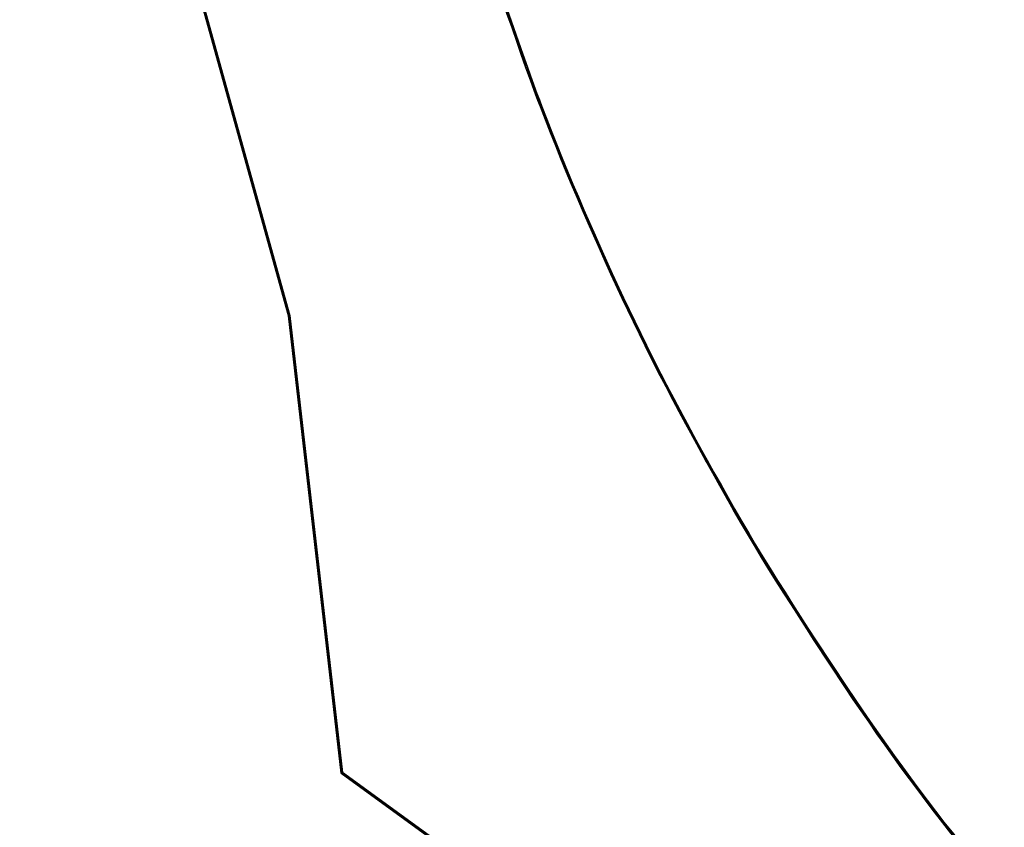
# Model space of a CAD drawing. Header units: metres. Extents: x 79043 to 79735, y 1317145 to 1317956.
# Tile 2 of 9: x 79315 to 79382, y 1317543 to 1317598. Entities that reach past the tile are written whole.
import ezdxf

# ---------------------------------------------------------------- set-up
doc = ezdxf.new("R2010")
doc.units = ezdxf.units.M
doc.layers.add('Byggegrense', color=250, linetype='Continuous')

msp = doc.modelspace()

# ---------------------------------------------------------------- meshes
at = {"layer": 'Byggegrense'}
mesh = msp.add_polyface(dxfattribs=at)
corners = [(79336.704, 1317644.296, 38.512), (79336.704, 1317644.296, 33.512), (79336.949, 1317643.268, 33.572), (79336.949, 1317643.268, 38.572), (79337.184, 1317642.239, 33.587), (79337.184, 1317642.239, 38.587), (79339.015, 1317634.207, 33.904), (79339.015, 1317634.207, 38.904), (79341.623, 1317622.691, 34.336), (79341.623, 1317622.691, 39.336), (79342.517, 1317618.704, 34.491), (79342.517, 1317618.704, 39.491), (79342.712, 1317617.853, 34.522), (79342.712, 1317617.853, 39.522), (79342.933, 1317616.913, 34.551), (79342.933, 1317616.913, 39.551), (79343.152, 1317615.994, 34.563), (79343.152, 1317615.994, 39.563), (79343.372, 1317615.065, 34.569), (79343.372, 1317615.065, 39.569), (79343.602, 1317614.136, 34.626), (79343.602, 1317614.136, 39.626), (79343.841, 1317613.207, 34.706), (79343.841, 1317613.207, 39.706), (79344.081, 1317612.279, 34.786), (79344.081, 1317612.279, 39.786), (79344.321, 1317611.36, 34.838), (79344.321, 1317611.36, 39.838), (79344.57, 1317610.443, 34.884), (79344.57, 1317610.443, 39.884), (79344.819, 1317609.525, 34.891), (79344.819, 1317609.525, 39.891), (79345.078, 1317608.607, 39.878), (79333.355, 1317578.022, 35.993), (79314.985, 1317644.127, 33.917), (79314.985, 1317644.127, 38.917), (79314.889, 1317644.096, 38.917), (79314.889, 1317644.096, 33.917), (79333.257, 1317578.003, 35.993), (79345.175, 1317608.635, 39.878), (79344.916, 1317609.551, 34.891), (79344.916, 1317609.551, 39.891), (79344.666, 1317610.469, 34.884), (79344.666, 1317610.469, 39.884), (79344.417, 1317611.386, 34.838), (79344.417, 1317611.386, 39.838), (79344.178, 1317612.304, 34.786), (79344.178, 1317612.304, 39.786), (79343.938, 1317613.232, 34.706), (79343.938, 1317613.232, 39.706), (79343.699, 1317614.16, 34.626), (79343.699, 1317614.16, 39.626), (79343.469, 1317615.088, 34.569), (79343.469, 1317615.088, 39.569), (79343.249, 1317616.017, 34.563), (79343.249, 1317616.017, 39.563), (79343.03, 1317616.937, 34.551), (79343.03, 1317616.937, 39.551), (79342.809, 1317617.876, 34.522), (79342.809, 1317617.876, 39.522), (79342.614, 1317618.726, 34.491), (79342.614, 1317618.726, 39.491), (79341.72, 1317622.713, 34.336), (79341.72, 1317622.713, 39.336), (79339.112, 1317634.229, 33.904), (79339.112, 1317634.229, 38.904), (79337.281, 1317642.262, 33.587), (79337.281, 1317642.262, 38.587), (79337.046, 1317643.291, 33.572), (79337.046, 1317643.291, 38.572), (79336.801, 1317644.32, 38.512)]
mesh.append_faces([[corners[k] for k in face] for face in [(0, 1, 2), (0, 2, 3), (3, 2, 4), (3, 4, 5), (5, 4, 6), (7, 5, 6), (7, 6, 8), (9, 7, 8), (9, 8, 10), (9, 10, 11), (11, 10, 12), (11, 12, 13), (13, 12, 14), (13, 14, 15), (15, 14, 16), (15, 16, 17), (17, 16, 18), (17, 18, 19), (19, 18, 20), (19, 20, 21), (21, 20, 22), (21, 22, 23), (23, 22, 24), (23, 24, 25), (25, 24, 26), (25, 26, 27), (27, 26, 28), (27, 28, 29), (29, 28, 30), (29, 30, 31), (31, 30, 32), (33, 34, 35), (36, 37, 38), (39, 40, 41), (40, 42, 43), (41, 40, 43), (42, 44, 45), (43, 42, 45), (44, 46, 47), (45, 44, 47), (46, 48, 49), (47, 46, 49), (48, 50, 51), (49, 48, 51), (50, 52, 53), (51, 50, 53), (52, 54, 55), (53, 52, 55), (54, 56, 57), (55, 54, 57), (56, 58, 59), (57, 56, 59), (58, 60, 61), (59, 58, 61), (60, 62, 63), (61, 60, 63), (62, 64, 65), (62, 65, 63), (64, 66, 67), (64, 67, 65), (66, 68, 69), (67, 66, 69), (69, 68, 70)]])
mesh = msp.add_polyface(dxfattribs=at)
corners = [(79344.819, 1317609.525, 34.891), (79345.078, 1317608.607, 34.878), (79345.078, 1317608.607, 39.878), (79345.385, 1317607.552, 34.842), (79345.385, 1317607.552, 39.842), (79345.887, 1317605.837, 34.813), (79345.887, 1317605.837, 39.813), (79346.156, 1317604.94, 34.809), (79346.156, 1317604.94, 39.809), (79346.445, 1317604.024, 34.905), (79346.445, 1317604.024, 39.905), (79346.725, 1317603.098, 34.926), (79346.725, 1317603.098, 39.926), (79347.312, 1317601.277, 34.943), (79347.312, 1317601.277, 39.943), (79347.601, 1317600.371, 34.954), (79347.601, 1317600.371, 39.954), (79347.909, 1317599.477, 34.968), (79347.909, 1317599.477, 39.968), (79348.207, 1317598.581, 34.982), (79348.207, 1317598.581, 39.982), (79348.527, 1317597.667, 34.997), (79348.527, 1317597.667, 39.997), (79348.846, 1317596.743, 35.027), (79348.846, 1317596.743, 40.027), (79349.164, 1317595.849, 35.054), (79349.164, 1317595.849, 40.054), (79349.483, 1317594.945, 35.079), (79349.483, 1317594.945, 40.079), (79349.812, 1317594.041, 35.107), (79349.812, 1317594.041, 40.107), (79350.14, 1317593.147, 35.149), (79333.355, 1317578.022, 35.993), (79314.985, 1317644.127, 38.917), (79333.355, 1317578.022, 40.993), (79333.257, 1317578.003, 40.993), (79314.889, 1317644.096, 38.917), (79333.257, 1317578.003, 35.993), (79350.234, 1317593.182, 35.149), (79349.906, 1317594.076, 35.107), (79349.906, 1317594.076, 40.107), (79349.577, 1317594.978, 35.079), (79349.577, 1317594.978, 40.079), (79349.259, 1317595.882, 35.054), (79349.259, 1317595.882, 40.054), (79348.941, 1317596.776, 35.027), (79348.941, 1317596.776, 40.027), (79348.621, 1317597.7, 34.997), (79348.621, 1317597.7, 39.997), (79348.302, 1317598.614, 34.982), (79348.302, 1317598.614, 39.982), (79348.004, 1317599.509, 34.968), (79348.004, 1317599.509, 39.968), (79347.696, 1317600.403, 34.954), (79347.696, 1317600.403, 39.954), (79347.408, 1317601.307, 34.943), (79347.408, 1317601.307, 39.943), (79346.82, 1317603.128, 34.926), (79346.82, 1317603.128, 39.926), (79346.54, 1317604.054, 34.905), (79346.54, 1317604.054, 39.905), (79346.251, 1317604.969, 34.809), (79346.251, 1317604.969, 39.809), (79345.983, 1317605.865, 34.813), (79345.983, 1317605.865, 39.813), (79345.481, 1317607.58, 34.842), (79345.481, 1317607.58, 39.842), (79345.175, 1317608.635, 34.878), (79345.175, 1317608.635, 39.878), (79344.916, 1317609.551, 34.891)]
mesh.append_faces([[corners[k] for k in face] for face in [(0, 1, 2), (1, 3, 4), (2, 1, 4), (3, 5, 6), (4, 3, 6), (5, 7, 8), (6, 5, 8), (8, 7, 9), (8, 9, 10), (10, 9, 11), (10, 11, 12), (12, 11, 13), (12, 13, 14), (14, 13, 15), (14, 15, 16), (16, 15, 17), (16, 17, 18), (18, 17, 19), (18, 19, 20), (20, 19, 21), (20, 21, 22), (22, 21, 23), (22, 23, 24), (24, 23, 25), (24, 25, 26), (26, 25, 27), (26, 27, 28), (28, 27, 29), (28, 29, 30), (30, 29, 31), (32, 33, 34), (35, 36, 37), (38, 39, 40), (39, 41, 42), (40, 39, 42), (41, 43, 44), (42, 41, 44), (43, 45, 46), (44, 43, 46), (45, 47, 48), (46, 45, 48), (47, 49, 50), (48, 47, 50), (49, 51, 52), (50, 49, 52), (51, 53, 54), (52, 51, 54), (53, 55, 56), (54, 53, 56), (55, 57, 58), (56, 55, 58), (57, 59, 60), (58, 57, 60), (59, 61, 62), (60, 59, 62), (62, 61, 63), (62, 63, 64), (64, 63, 65), (64, 65, 66), (66, 65, 67), (66, 67, 68), (68, 67, 69)]])
mesh = msp.add_polyface(dxfattribs=at)
corners = [(79333.257, 1317578.003, 40.993), (79314.985, 1317644.127, 38.917), (79314.889, 1317644.096, 38.917), (79333.355, 1317578.022, 40.993), (79336.949, 1317643.268, 38.572), (79337.281, 1317642.262, 38.587), (79337.046, 1317643.291, 38.572), (79337.184, 1317642.239, 38.587), (79339.015, 1317634.207, 38.904), (79339.112, 1317634.229, 38.904), (79341.623, 1317622.691, 39.336), (79341.72, 1317622.713, 39.336), (79342.614, 1317618.726, 39.491), (79342.517, 1317618.704, 39.491), (79342.809, 1317617.876, 39.522), (79342.712, 1317617.853, 39.522), (79343.03, 1317616.937, 39.551), (79342.933, 1317616.913, 39.551), (79343.152, 1317615.994, 39.563), (79343.249, 1317616.017, 39.563), (79343.469, 1317615.088, 39.569), (79343.372, 1317615.065, 39.569), (79343.602, 1317614.136, 39.626), (79343.699, 1317614.16, 39.626), (79343.841, 1317613.207, 39.706), (79343.938, 1317613.232, 39.706), (79344.178, 1317612.304, 39.786), (79344.081, 1317612.279, 39.786), (79344.417, 1317611.386, 39.838), (79344.321, 1317611.36, 39.838), (79344.57, 1317610.443, 39.884), (79344.666, 1317610.469, 39.884), (79344.916, 1317609.551, 39.891), (79344.819, 1317609.525, 39.891), (79345.078, 1317608.607, 39.878), (79345.175, 1317608.635, 39.878), (79345.385, 1317607.552, 39.842), (79345.481, 1317607.58, 39.842), (79345.983, 1317605.865, 39.813), (79345.887, 1317605.837, 39.813), (79346.251, 1317604.969, 39.809), (79346.156, 1317604.94, 39.809), (79346.445, 1317604.024, 39.905), (79346.54, 1317604.054, 39.905), (79346.82, 1317603.128, 39.926), (79346.725, 1317603.098, 39.926), (79347.312, 1317601.277, 39.943), (79347.408, 1317601.307, 39.943), (79347.696, 1317600.403, 39.954), (79347.601, 1317600.371, 39.954), (79347.909, 1317599.477, 39.968), (79348.004, 1317599.509, 39.968), (79348.302, 1317598.614, 39.982), (79348.207, 1317598.581, 39.982), (79348.527, 1317597.667, 39.997), (79348.621, 1317597.7, 39.997), (79348.941, 1317596.776, 40.027), (79348.846, 1317596.743, 40.027), (79349.164, 1317595.849, 40.054), (79349.259, 1317595.882, 40.054), (79349.577, 1317594.978, 40.079), (79349.483, 1317594.945, 40.079), (79349.812, 1317594.041, 40.107), (79349.906, 1317594.076, 40.107), (79350.234, 1317593.182, 40.149), (79350.14, 1317593.147, 40.149)]
mesh.append_faces([[corners[k] for k in face] for face in [(0, 1, 2), (3, 1, 0), (4, 5, 6), (5, 4, 7), (7, 8, 5), (9, 5, 8), (8, 10, 9), (11, 9, 10), (10, 12, 11), (12, 10, 13), (13, 14, 12), (14, 13, 15), (15, 16, 14), (16, 15, 17), (17, 18, 16), (19, 16, 18), (18, 20, 19), (20, 18, 21), (21, 22, 20), (23, 20, 22), (22, 24, 23), (25, 23, 24), (24, 26, 25), (26, 24, 27), (27, 28, 26), (28, 27, 29), (29, 30, 28), (31, 28, 30), (30, 32, 31), (32, 30, 33), (33, 34, 32), (35, 32, 34), (34, 36, 35), (37, 35, 36), (36, 38, 37), (38, 36, 39), (39, 40, 38), (40, 39, 41), (41, 42, 40), (43, 40, 42), (42, 44, 43), (44, 42, 45), (45, 46, 44), (47, 44, 46), (46, 48, 47), (48, 46, 49), (49, 50, 48), (51, 48, 50), (50, 52, 51), (52, 50, 53), (53, 54, 52), (55, 52, 54), (54, 56, 55), (56, 54, 57), (57, 58, 56), (59, 56, 58), (58, 60, 59), (60, 58, 61), (61, 62, 60), (63, 60, 62), (62, 64, 63), (64, 62, 65)]])
mesh = msp.add_polyface(dxfattribs=at)
corners = [(79333.257, 1317578.003, 35.993), (79314.985, 1317644.127, 33.917), (79314.889, 1317644.096, 33.917), (79333.355, 1317578.022, 35.993), (79336.949, 1317643.268, 33.572), (79337.281, 1317642.262, 33.587), (79337.046, 1317643.291, 33.572), (79337.184, 1317642.239, 33.587), (79339.015, 1317634.207, 33.904), (79339.112, 1317634.229, 33.904), (79341.623, 1317622.691, 34.336), (79341.72, 1317622.713, 34.336), (79342.614, 1317618.726, 34.491), (79342.517, 1317618.704, 34.491), (79342.809, 1317617.876, 34.522), (79342.712, 1317617.853, 34.522), (79343.03, 1317616.937, 34.551), (79342.933, 1317616.913, 34.551), (79343.152, 1317615.994, 34.563), (79343.249, 1317616.017, 34.563), (79343.469, 1317615.088, 34.569), (79343.372, 1317615.065, 34.569), (79343.602, 1317614.136, 34.626), (79343.699, 1317614.16, 34.626), (79343.841, 1317613.207, 34.706), (79343.938, 1317613.232, 34.706), (79344.178, 1317612.304, 34.786), (79344.081, 1317612.279, 34.786), (79344.417, 1317611.386, 34.838), (79344.321, 1317611.36, 34.838), (79344.57, 1317610.443, 34.884), (79344.666, 1317610.469, 34.884), (79344.916, 1317609.551, 34.891), (79344.819, 1317609.525, 34.891), (79345.078, 1317608.607, 34.878), (79345.175, 1317608.635, 34.878), (79345.385, 1317607.552, 34.842), (79345.481, 1317607.58, 34.842), (79345.983, 1317605.865, 34.813), (79345.887, 1317605.837, 34.813), (79346.251, 1317604.969, 34.809), (79346.156, 1317604.94, 34.809), (79346.445, 1317604.024, 34.905), (79346.54, 1317604.054, 34.905), (79346.82, 1317603.128, 34.926), (79346.725, 1317603.098, 34.926), (79347.312, 1317601.277, 34.943), (79347.408, 1317601.307, 34.943), (79347.696, 1317600.403, 34.954), (79347.601, 1317600.371, 34.954), (79347.909, 1317599.477, 34.968), (79348.004, 1317599.509, 34.968), (79348.302, 1317598.614, 34.982), (79348.207, 1317598.581, 34.982), (79348.527, 1317597.667, 34.997), (79348.621, 1317597.7, 34.997), (79348.941, 1317596.776, 35.027), (79348.846, 1317596.743, 35.027), (79349.164, 1317595.849, 35.054), (79349.259, 1317595.882, 35.054), (79349.577, 1317594.978, 35.079), (79349.483, 1317594.945, 35.079), (79349.812, 1317594.041, 35.107), (79349.906, 1317594.076, 35.107), (79350.234, 1317593.182, 35.149), (79350.14, 1317593.147, 35.149)]
mesh.append_faces([[corners[k] for k in face] for face in [(0, 1, 2), (3, 1, 0), (4, 5, 6), (5, 4, 7), (7, 8, 5), (9, 5, 8), (8, 10, 9), (11, 9, 10), (10, 12, 11), (12, 10, 13), (13, 14, 12), (14, 13, 15), (15, 16, 14), (16, 15, 17), (17, 18, 16), (19, 16, 18), (18, 20, 19), (20, 18, 21), (21, 22, 20), (23, 20, 22), (22, 24, 23), (25, 23, 24), (24, 26, 25), (26, 24, 27), (27, 28, 26), (28, 27, 29), (29, 30, 28), (31, 28, 30), (30, 32, 31), (32, 30, 33), (33, 34, 32), (35, 32, 34), (34, 36, 35), (37, 35, 36), (36, 38, 37), (38, 36, 39), (39, 40, 38), (40, 39, 41), (41, 42, 40), (43, 40, 42), (42, 44, 43), (44, 42, 45), (45, 46, 44), (47, 44, 46), (46, 48, 47), (48, 46, 49), (49, 50, 48), (51, 48, 50), (50, 52, 51), (52, 50, 53), (53, 54, 52), (55, 52, 54), (54, 56, 55), (56, 54, 57), (57, 58, 56), (59, 56, 58), (58, 60, 59), (60, 58, 61), (61, 62, 60), (63, 60, 62), (62, 64, 63), (64, 62, 65)]])
mesh = msp.add_polyface(dxfattribs=at)
corners = [(79349.812, 1317594.041, 40.107), (79350.14, 1317593.147, 35.149), (79350.14, 1317593.147, 40.149), (79350.303, 1317592.716, 35.168), (79350.303, 1317592.716, 40.168), (79350.477, 1317592.274, 35.187), (79350.477, 1317592.274, 40.187), (79350.814, 1317591.391, 35.233), (79350.814, 1317591.391, 40.233), (79351.162, 1317590.499, 35.27), (79351.162, 1317590.499, 40.27), (79351.521, 1317589.607, 35.306), (79351.521, 1317589.607, 40.306), (79351.868, 1317588.724, 35.371), (79351.868, 1317588.724, 40.371), (79352.236, 1317587.842, 35.417), (79352.236, 1317587.842, 40.417), (79352.593, 1317586.96, 35.462), (79352.593, 1317586.96, 40.462), (79352.971, 1317586.079, 35.509), (79352.971, 1317586.079, 40.509), (79353.348, 1317585.208, 35.578), (79353.348, 1317585.208, 40.578), (79353.725, 1317584.327, 35.658), (79353.725, 1317584.327, 40.658), (79354.112, 1317583.457, 35.736), (79354.112, 1317583.457, 40.736), (79354.499, 1317582.586, 35.815), (79354.499, 1317582.586, 40.815), (79354.886, 1317581.716, 35.893), (79354.886, 1317581.716, 40.893), (79355.283, 1317580.846, 35.972), (79333.355, 1317578.022, 40.993), (79336.946, 1317546.794, 40.113), (79333.355, 1317578.022, 35.993), (79333.257, 1317578.003, 35.993), (79336.852, 1317546.739, 40.113), (79333.257, 1317578.003, 40.993), (79355.373, 1317580.888, 35.972), (79354.977, 1317581.757, 35.893), (79354.977, 1317581.757, 40.893), (79354.59, 1317582.627, 35.815), (79354.59, 1317582.627, 40.815), (79354.203, 1317583.498, 35.736), (79354.203, 1317583.498, 40.736), (79353.817, 1317584.367, 35.658), (79353.817, 1317584.367, 40.658), (79353.439, 1317585.248, 35.578), (79353.439, 1317585.248, 40.578), (79353.062, 1317586.119, 35.509), (79353.062, 1317586.119, 40.509), (79352.685, 1317586.999, 35.462), (79352.685, 1317586.999, 40.462), (79352.328, 1317587.88, 35.417), (79352.328, 1317587.88, 40.417), (79351.961, 1317588.762, 35.371), (79351.961, 1317588.762, 40.371), (79351.613, 1317589.644, 35.306), (79351.613, 1317589.644, 40.306), (79351.255, 1317590.535, 35.27), (79351.255, 1317590.535, 40.27), (79350.908, 1317591.427, 35.233), (79350.908, 1317591.427, 40.233), (79350.57, 1317592.31, 35.187), (79350.57, 1317592.31, 40.187), (79350.396, 1317592.752, 35.168), (79350.396, 1317592.752, 40.168), (79350.234, 1317593.182, 35.149), (79350.234, 1317593.182, 40.149), (79349.906, 1317594.076, 40.107)]
mesh.append_faces([[corners[k] for k in face] for face in [(0, 1, 2), (2, 1, 3), (2, 3, 4), (4, 3, 5), (4, 5, 6), (6, 5, 7), (6, 7, 8), (8, 7, 9), (8, 9, 10), (10, 9, 11), (10, 11, 12), (12, 11, 13), (12, 13, 14), (14, 13, 15), (14, 15, 16), (16, 15, 17), (16, 17, 18), (18, 17, 19), (18, 19, 20), (20, 19, 21), (20, 21, 22), (22, 21, 23), (22, 23, 24), (24, 23, 25), (24, 25, 26), (26, 25, 27), (26, 27, 28), (28, 27, 29), (28, 29, 30), (30, 29, 31), (32, 33, 34), (35, 36, 37), (38, 39, 40), (39, 41, 42), (40, 39, 42), (41, 43, 44), (42, 41, 44), (43, 45, 46), (44, 43, 46), (45, 47, 48), (46, 45, 48), (47, 49, 50), (48, 47, 50), (49, 51, 52), (50, 49, 52), (51, 53, 54), (52, 51, 54), (53, 55, 56), (54, 53, 56), (55, 57, 58), (56, 55, 58), (57, 59, 60), (58, 57, 60), (59, 61, 62), (60, 59, 62), (61, 63, 64), (62, 61, 64), (63, 65, 66), (64, 63, 66), (65, 67, 68), (66, 65, 68), (68, 67, 69)]])
mesh = msp.add_polyface(dxfattribs=at)
corners = [(79333.257, 1317578.003, 40.993), (79336.946, 1317546.794, 40.113), (79333.355, 1317578.022, 40.993), (79350.303, 1317592.716, 40.168), (79350.477, 1317592.274, 40.187), (79350.396, 1317592.752, 40.168), (79350.14, 1317593.147, 40.149), (79350.234, 1317593.182, 40.149), (79350.57, 1317592.31, 40.187), (79350.908, 1317591.427, 40.233), (79350.814, 1317591.391, 40.233), (79351.255, 1317590.535, 40.27), (79351.162, 1317590.499, 40.27), (79351.521, 1317589.607, 40.306), (79351.613, 1317589.644, 40.306), (79351.961, 1317588.762, 40.371), (79351.868, 1317588.724, 40.371), (79352.236, 1317587.842, 40.417), (79352.328, 1317587.88, 40.417), (79352.685, 1317586.999, 40.462), (79352.593, 1317586.96, 40.462), (79352.971, 1317586.079, 40.509), (79353.062, 1317586.119, 40.509), (79353.348, 1317585.208, 40.578), (79353.439, 1317585.248, 40.578), (79353.725, 1317584.327, 40.658), (79354.112, 1317583.457, 40.736), (79353.817, 1317584.367, 40.658), (79354.203, 1317583.498, 40.736), (79354.499, 1317582.586, 40.815), (79354.59, 1317582.627, 40.815), (79354.977, 1317581.757, 40.893), (79354.886, 1317581.716, 40.893), (79355.373, 1317580.888, 40.972), (79355.283, 1317580.846, 40.972), (79356.153, 1317579.229, 41), (79356.062, 1317579.186, 41), (79358.02, 1317575.155, 41.148), (79358.613, 1317573.985, 41.257), (79358.109, 1317575.199, 41.148), (79358.702, 1317574.03, 41.257), (79359.049, 1317573.137, 41.336), (79359.495, 1317572.29, 41.379), (79359.138, 1317573.183, 41.336), (79359.583, 1317572.336, 41.379), (79359.94, 1317571.442, 41.423), (79360.396, 1317570.596, 41.468), (79360.029, 1317571.489, 41.423), (79360.484, 1317570.643, 41.468), (79360.851, 1317569.759, 41.512), (79360.939, 1317569.807, 41.512), (79361.394, 1317568.97, 41.573), (79361.307, 1317568.922, 41.573), (79361.772, 1317568.086, 41.653), (79361.859, 1317568.134, 41.653), (79362.325, 1317567.288, 41.734), (79362.238, 1317567.24, 41.734), (79362.724, 1317566.384, 41.816), (79362.811, 1317566.433, 41.816), (79363.2, 1317565.539, 41.897), (79363.287, 1317565.588, 41.897), (79363.751, 1317564.762, 41.976), (79363.664, 1317564.712, 41.976), (79364.225, 1317563.937, 42), (79364.139, 1317563.887, 42), (79364.612, 1317563.091, 42.111)]
mesh.append_faces([[corners[k] for k in face] for face in [(0, 1, 2), (3, 4, 5), (6, 5, 7), (5, 6, 3), (8, 5, 4), (4, 9, 8), (9, 4, 10), (10, 11, 9), (11, 10, 12), (12, 13, 11), (14, 11, 13), (13, 15, 14), (15, 13, 16), (16, 17, 15), (18, 15, 17), (17, 19, 18), (19, 17, 20), (20, 21, 19), (22, 19, 21), (21, 23, 22), (24, 22, 23), (25, 26, 27), (23, 27, 24), (27, 23, 25), (28, 27, 26), (26, 29, 28), (30, 28, 29), (29, 31, 30), (31, 29, 32), (32, 33, 31), (33, 32, 34), (34, 35, 33), (35, 34, 36), (37, 38, 39), (36, 39, 35), (39, 36, 37), (40, 39, 38), (41, 42, 43), (38, 43, 40), (43, 38, 41), (44, 43, 42), (45, 46, 47), (42, 47, 44), (47, 42, 45), (48, 47, 46), (46, 49, 48), (50, 48, 49), (49, 51, 50), (51, 49, 52), (52, 53, 51), (54, 51, 53), (53, 55, 54), (55, 53, 56), (56, 57, 55), (58, 55, 57), (57, 59, 58), (60, 58, 59), (59, 61, 60), (61, 59, 62), (62, 63, 61), (63, 62, 64), (64, 65, 63)]])
mesh = msp.add_polyface(dxfattribs=at)
corners = [(79333.257, 1317578.003, 35.993), (79336.946, 1317546.794, 35.113), (79333.355, 1317578.022, 35.993), (79350.303, 1317592.716, 35.168), (79350.477, 1317592.274, 35.187), (79350.396, 1317592.752, 35.168), (79350.14, 1317593.147, 35.149), (79350.234, 1317593.182, 35.149), (79350.57, 1317592.31, 35.187), (79350.908, 1317591.427, 35.233), (79350.814, 1317591.391, 35.233), (79351.255, 1317590.535, 35.27), (79351.162, 1317590.499, 35.27), (79351.521, 1317589.607, 35.306), (79351.613, 1317589.644, 35.306), (79351.961, 1317588.762, 35.371), (79351.868, 1317588.724, 35.371), (79352.236, 1317587.842, 35.417), (79352.328, 1317587.88, 35.417), (79352.685, 1317586.999, 35.462), (79352.593, 1317586.96, 35.462), (79352.971, 1317586.079, 35.509), (79353.062, 1317586.119, 35.509), (79353.348, 1317585.208, 35.578), (79353.439, 1317585.248, 35.578), (79353.725, 1317584.327, 35.658), (79354.112, 1317583.457, 35.736), (79353.817, 1317584.367, 35.658), (79354.203, 1317583.498, 35.736), (79354.499, 1317582.586, 35.815), (79354.59, 1317582.627, 35.815), (79354.977, 1317581.757, 35.893), (79354.886, 1317581.716, 35.893), (79355.373, 1317580.888, 35.972), (79355.283, 1317580.846, 35.972), (79356.153, 1317579.229, 36), (79356.062, 1317579.186, 36), (79358.02, 1317575.155, 36.148), (79358.613, 1317573.985, 36.257), (79358.109, 1317575.199, 36.148), (79358.702, 1317574.03, 36.257), (79359.049, 1317573.137, 36.336), (79359.495, 1317572.29, 36.379), (79359.138, 1317573.183, 36.336), (79359.583, 1317572.336, 36.379), (79359.94, 1317571.442, 36.423), (79360.396, 1317570.596, 36.468), (79360.029, 1317571.489, 36.423), (79360.484, 1317570.643, 36.468), (79360.851, 1317569.759, 36.512), (79360.939, 1317569.807, 36.512), (79361.394, 1317568.97, 36.573), (79361.307, 1317568.922, 36.573), (79361.772, 1317568.086, 36.653), (79361.859, 1317568.134, 36.653), (79362.325, 1317567.288, 36.734), (79362.238, 1317567.24, 36.734), (79362.724, 1317566.384, 36.816), (79362.811, 1317566.433, 36.816), (79363.2, 1317565.539, 36.897), (79363.287, 1317565.588, 36.897), (79363.751, 1317564.762, 36.976), (79363.664, 1317564.712, 36.976), (79364.225, 1317563.937, 37), (79364.139, 1317563.887, 37), (79364.612, 1317563.091, 37.111)]
mesh.append_faces([[corners[k] for k in face] for face in [(0, 1, 2), (3, 4, 5), (6, 5, 7), (5, 6, 3), (8, 5, 4), (4, 9, 8), (9, 4, 10), (10, 11, 9), (11, 10, 12), (12, 13, 11), (14, 11, 13), (13, 15, 14), (15, 13, 16), (16, 17, 15), (18, 15, 17), (17, 19, 18), (19, 17, 20), (20, 21, 19), (22, 19, 21), (21, 23, 22), (24, 22, 23), (25, 26, 27), (23, 27, 24), (27, 23, 25), (28, 27, 26), (26, 29, 28), (30, 28, 29), (29, 31, 30), (31, 29, 32), (32, 33, 31), (33, 32, 34), (34, 35, 33), (35, 34, 36), (37, 38, 39), (36, 39, 35), (39, 36, 37), (40, 39, 38), (41, 42, 43), (38, 43, 40), (43, 38, 41), (44, 43, 42), (45, 46, 47), (42, 47, 44), (47, 42, 45), (48, 47, 46), (46, 49, 48), (50, 48, 49), (49, 51, 50), (51, 49, 52), (52, 53, 51), (54, 51, 53), (53, 55, 54), (55, 53, 56), (56, 57, 55), (58, 55, 57), (57, 59, 58), (60, 58, 59), (59, 61, 60), (61, 59, 62), (62, 63, 61), (63, 62, 64), (64, 65, 63)]])
mesh = msp.add_polyface(dxfattribs=at)
corners = [(79354.886, 1317581.716, 40.893), (79355.283, 1317580.846, 35.972), (79355.283, 1317580.846, 40.972), (79356.062, 1317579.186, 36), (79356.062, 1317579.186, 41), (79358.02, 1317575.155, 36.148), (79358.02, 1317575.155, 41.148), (79358.613, 1317573.985, 36.257), (79358.613, 1317573.985, 41.257), (79359.049, 1317573.137, 36.336), (79359.049, 1317573.137, 41.336), (79359.495, 1317572.29, 36.379), (79359.495, 1317572.29, 41.379), (79359.94, 1317571.442, 36.423), (79359.94, 1317571.442, 41.423), (79360.396, 1317570.596, 36.468), (79360.396, 1317570.596, 41.468), (79360.851, 1317569.759, 36.512), (79360.851, 1317569.759, 41.512), (79361.307, 1317568.922, 36.573), (79361.307, 1317568.922, 41.573), (79361.772, 1317568.086, 36.653), (79361.772, 1317568.086, 41.653), (79362.238, 1317567.24, 36.734), (79362.238, 1317567.24, 41.734), (79362.724, 1317566.384, 36.816), (79362.724, 1317566.384, 41.816), (79363.2, 1317565.539, 36.897), (79363.2, 1317565.539, 41.897), (79363.664, 1317564.712, 36.976), (79363.664, 1317564.712, 41.976), (79364.139, 1317563.887, 37), (79364.139, 1317563.887, 42), (79364.225, 1317563.937, 37), (79363.751, 1317564.762, 36.976), (79363.751, 1317564.762, 41.976), (79364.225, 1317563.937, 42), (79363.287, 1317565.588, 36.897), (79363.287, 1317565.588, 41.897), (79362.811, 1317566.433, 36.816), (79362.811, 1317566.433, 41.816), (79362.325, 1317567.288, 36.734), (79362.325, 1317567.288, 41.734), (79361.859, 1317568.134, 36.653), (79361.859, 1317568.134, 41.653), (79361.394, 1317568.97, 36.573), (79361.394, 1317568.97, 41.573), (79360.939, 1317569.807, 36.512), (79360.939, 1317569.807, 41.512), (79360.484, 1317570.643, 36.468), (79360.484, 1317570.643, 41.468), (79360.029, 1317571.489, 36.423), (79360.029, 1317571.489, 41.423), (79359.583, 1317572.336, 36.379), (79359.583, 1317572.336, 41.379), (79359.138, 1317573.183, 36.336), (79359.138, 1317573.183, 41.336), (79358.702, 1317574.03, 36.257), (79358.702, 1317574.03, 41.257), (79358.109, 1317575.199, 36.148), (79358.109, 1317575.199, 41.148), (79356.153, 1317579.229, 36), (79356.153, 1317579.229, 41), (79355.373, 1317580.888, 35.972), (79355.373, 1317580.888, 40.972), (79354.977, 1317581.757, 40.893)]
mesh.append_faces([[corners[k] for k in face] for face in [(0, 1, 2), (2, 1, 3), (2, 3, 4), (4, 3, 5), (4, 5, 6), (6, 5, 7), (6, 7, 8), (8, 7, 9), (8, 9, 10), (10, 9, 11), (10, 11, 12), (12, 11, 13), (12, 13, 14), (14, 13, 15), (14, 15, 16), (16, 15, 17), (16, 17, 18), (18, 17, 19), (18, 19, 20), (20, 19, 21), (20, 21, 22), (22, 21, 23), (22, 23, 24), (24, 23, 25), (24, 25, 26), (26, 25, 27), (26, 27, 28), (28, 27, 29), (28, 29, 30), (30, 29, 31), (30, 31, 32), (33, 34, 35), (36, 33, 35), (34, 37, 38), (35, 34, 38), (37, 39, 40), (38, 37, 40), (39, 41, 42), (40, 39, 42), (41, 43, 44), (42, 41, 44), (43, 45, 46), (44, 43, 46), (45, 47, 48), (46, 45, 48), (47, 49, 50), (48, 47, 50), (49, 51, 52), (50, 49, 52), (51, 53, 54), (52, 51, 54), (53, 55, 56), (54, 53, 56), (55, 57, 58), (56, 55, 58), (57, 59, 60), (58, 57, 60), (59, 61, 62), (60, 59, 62), (61, 63, 64), (62, 61, 64), (64, 63, 65)]])
mesh = msp.add_polyface(dxfattribs=at)
corners = [(79364.139, 1317563.887, 42), (79364.139, 1317563.887, 37), (79364.612, 1317563.091, 37.111), (79364.612, 1317563.091, 42.111), (79365.085, 1317562.295, 37.242), (79365.085, 1317562.295, 42.242), (79365.58, 1317561.471, 37.337), (79365.58, 1317561.471, 42.337), (79366.083, 1317560.666, 37.434), (79366.083, 1317560.666, 42.434), (79366.587, 1317559.852, 37.53), (79366.587, 1317559.852, 42.53), (79367.101, 1317559.049, 37.628), (79367.101, 1317559.049, 42.628), (79367.615, 1317558.235, 37.726), (79367.615, 1317558.235, 42.726), (79368.664, 1317556.599, 37.925), (79368.664, 1317556.599, 42.925), (79369.177, 1317555.805, 38.04), (79369.177, 1317555.805, 43.04), (79370.245, 1317554.18, 38.754), (79370.245, 1317554.18, 43.754), (79371.312, 1317552.565, 39.299), (79371.312, 1317552.565, 44.299), (79371.845, 1317551.782, 39.423), (79371.845, 1317551.782, 44.423), (79372.377, 1317551, 39.436), (79372.377, 1317551, 44.436), (79372.92, 1317550.218, 39.335), (79372.92, 1317550.218, 44.335), (79373.462, 1317549.436, 39.17), (79373.462, 1317549.436, 44.17), (79336.946, 1317546.794, 40.113), (79336.946, 1317546.794, 35.113), (79333.355, 1317578.022, 35.993), (79333.257, 1317578.003, 35.993), (79336.852, 1317546.739, 35.113), (79336.852, 1317546.739, 40.113), (79373.544, 1317549.493, 44.17), (79373.544, 1317549.493, 39.17), (79373.002, 1317550.275, 39.335), (79373.002, 1317550.275, 44.335), (79372.46, 1317551.056, 39.436), (79372.46, 1317551.056, 44.436), (79371.927, 1317551.839, 39.423), (79371.927, 1317551.839, 44.423), (79371.395, 1317552.621, 39.299), (79371.395, 1317552.621, 44.299), (79370.328, 1317554.235, 38.754), (79370.328, 1317554.235, 43.754), (79369.26, 1317555.86, 38.04), (79369.26, 1317555.86, 43.04), (79368.748, 1317556.653, 37.925), (79368.748, 1317556.653, 42.925), (79367.699, 1317558.289, 37.726), (79367.699, 1317558.289, 42.726), (79367.185, 1317559.102, 37.628), (79367.185, 1317559.102, 42.628), (79366.672, 1317559.905, 37.53), (79366.672, 1317559.905, 42.53), (79366.168, 1317560.719, 37.434), (79366.168, 1317560.719, 42.434), (79365.665, 1317561.523, 37.337), (79365.665, 1317561.523, 42.337), (79365.171, 1317562.347, 37.242), (79365.171, 1317562.347, 42.242), (79364.698, 1317563.142, 37.111), (79364.698, 1317563.142, 42.111), (79364.225, 1317563.937, 37), (79364.225, 1317563.937, 42)]
mesh.append_faces([[corners[k] for k in face] for face in [(0, 1, 2), (0, 2, 3), (3, 2, 4), (3, 4, 5), (5, 4, 6), (5, 6, 7), (7, 6, 8), (7, 8, 9), (9, 8, 10), (9, 10, 11), (11, 10, 12), (11, 12, 13), (13, 12, 14), (13, 14, 15), (15, 14, 16), (15, 16, 17), (17, 16, 18), (17, 18, 19), (19, 18, 20), (19, 20, 21), (21, 20, 22), (21, 22, 23), (23, 22, 24), (23, 24, 25), (25, 24, 26), (25, 26, 27), (26, 28, 29), (27, 26, 29), (28, 30, 31), (29, 28, 31), (32, 33, 34), (35, 36, 37), (38, 39, 40), (38, 40, 41), (41, 40, 42), (41, 42, 43), (42, 44, 45), (43, 42, 45), (44, 46, 47), (45, 44, 47), (46, 48, 49), (47, 46, 49), (48, 50, 51), (49, 48, 51), (50, 52, 53), (51, 50, 53), (52, 54, 55), (53, 52, 55), (54, 56, 57), (55, 54, 57), (56, 58, 59), (57, 56, 59), (58, 60, 61), (59, 58, 61), (60, 62, 63), (61, 60, 63), (62, 64, 65), (63, 62, 65), (64, 66, 67), (65, 64, 67), (66, 68, 69), (67, 66, 69)]])
mesh = msp.add_polyface(dxfattribs=at)
corners = [(79336.946, 1317546.794, 40.113), (79333.257, 1317578.003, 40.993), (79336.852, 1317546.739, 40.113), (79355.078, 1317533.484, 43), (79355.146, 1317533.558, 43), (79372.377, 1317551, 44.436), (79372.92, 1317550.218, 44.335), (79372.46, 1317551.056, 44.436), (79364.698, 1317563.142, 42.111), (79364.225, 1317563.937, 42), (79364.612, 1317563.091, 42.111), (79365.171, 1317562.347, 42.242), (79365.085, 1317562.295, 42.242), (79365.58, 1317561.471, 42.337), (79366.083, 1317560.666, 42.434), (79365.665, 1317561.523, 42.337), (79366.168, 1317560.719, 42.434), (79381.518, 1317539.337, 48.373), (79380.318, 1317540.653, 47.769), (79381.445, 1317539.268, 48.373), (79366.587, 1317559.852, 42.53), (79367.101, 1317559.049, 42.628), (79366.672, 1317559.905, 42.53), (79367.185, 1317559.102, 42.628), (79367.699, 1317558.289, 42.726), (79367.615, 1317558.235, 42.726), (79368.748, 1317556.653, 42.925), (79368.664, 1317556.599, 42.925), (79370.328, 1317554.235, 43.754), (79369.26, 1317555.86, 43.04), (79370.245, 1317554.18, 43.754), (79369.177, 1317555.805, 43.04), (79371.312, 1317552.565, 44.299), (79371.845, 1317551.782, 44.423), (79371.395, 1317552.621, 44.299), (79371.927, 1317551.839, 44.423), (79373.002, 1317550.275, 44.335), (79373.462, 1317549.436, 44.17), (79374.014, 1317548.654, 44.159), (79373.544, 1317549.493, 44.17), (79374.096, 1317548.712, 44.159), (79375.128, 1317547.112, 44.254), (79374.647, 1317547.941, 44.203), (79374.566, 1317547.883, 44.203), (79375.209, 1317547.17, 44.254), (79375.76, 1317546.409, 44.157), (79375.679, 1317546.35, 44.157), (79376.331, 1317545.65, 44.06), (79376.251, 1317545.589, 44.06), (79376.902, 1317544.889, 44.079), (79376.822, 1317544.829, 44.079), (79377.472, 1317544.139, 44.223), (79377.393, 1317544.078, 44.223), (79378.042, 1317543.4, 44.566), (79377.963, 1317543.338, 44.566), (79378.599, 1317542.7, 44.899), (79378.521, 1317542.637, 44.899), (79379.155, 1317542.019, 45.674), (79379.078, 1317541.956, 45.674), (79379.754, 1317541.301, 46.979), (79379.677, 1317541.237, 46.979), (79380.243, 1317540.586, 47.769), (79382.164, 1317538.661, 48.598), (79382.092, 1317538.592, 48.598), (79381.205, 1317503.83, 39.654), (79381.131, 1317503.763, 39.654)]
mesh.append_faces([[corners[k] for k in face] for face in [(0, 1, 2), (2, 3, 0), (4, 0, 3), (5, 6, 7), (8, 9, 10), (10, 11, 8), (11, 10, 12), (13, 14, 15), (12, 15, 11), (15, 12, 13), (16, 15, 14), (17, 18, 19), (20, 21, 22), (14, 22, 16), (22, 14, 20), (23, 22, 21), (21, 24, 23), (24, 21, 25), (25, 26, 24), (26, 25, 27), (28, 29, 30), (31, 30, 29), (27, 29, 26), (29, 27, 31), (32, 33, 34), (30, 34, 28), (34, 30, 32), (35, 34, 33), (33, 7, 35), (7, 33, 5), (36, 7, 6), (37, 38, 39), (6, 39, 36), (39, 6, 37), (40, 39, 38), (41, 42, 43), (38, 42, 40), (42, 38, 43), (44, 42, 41), (41, 45, 44), (45, 41, 46), (47, 45, 48), (48, 45, 46), (48, 49, 47), (49, 48, 50), (50, 51, 49), (51, 50, 52), (52, 53, 51), (53, 52, 54), (55, 53, 56), (56, 53, 54), (57, 55, 58), (58, 55, 56), (58, 59, 57), (59, 58, 60), (60, 18, 59), (18, 60, 61), (62, 17, 63), (64, 3, 65), (3, 64, 4), (61, 19, 18), (19, 63, 17)]])
mesh = msp.add_polyface(dxfattribs=at)
corners = [(79336.946, 1317546.794, 35.113), (79333.257, 1317578.003, 35.993), (79336.852, 1317546.739, 35.113), (79355.078, 1317533.484, 38), (79355.146, 1317533.558, 38), (79372.377, 1317551, 39.436), (79372.92, 1317550.218, 39.335), (79372.46, 1317551.056, 39.436), (79364.698, 1317563.142, 37.111), (79364.225, 1317563.937, 37), (79364.612, 1317563.091, 37.111), (79365.171, 1317562.347, 37.242), (79365.085, 1317562.295, 37.242), (79365.58, 1317561.471, 37.337), (79366.083, 1317560.666, 37.434), (79365.665, 1317561.523, 37.337), (79366.168, 1317560.719, 37.434), (79381.518, 1317539.337, 43.373), (79380.318, 1317540.653, 42.769), (79381.445, 1317539.268, 43.373), (79366.587, 1317559.852, 37.53), (79367.101, 1317559.049, 37.628), (79366.672, 1317559.905, 37.53), (79367.185, 1317559.102, 37.628), (79367.699, 1317558.289, 37.726), (79367.615, 1317558.235, 37.726), (79368.748, 1317556.653, 37.925), (79368.664, 1317556.599, 37.925), (79370.328, 1317554.235, 38.754), (79369.26, 1317555.86, 38.04), (79370.245, 1317554.18, 38.754), (79369.177, 1317555.805, 38.04), (79371.312, 1317552.565, 39.299), (79371.845, 1317551.782, 39.423), (79371.395, 1317552.621, 39.299), (79371.927, 1317551.839, 39.423), (79373.002, 1317550.275, 39.335), (79373.462, 1317549.436, 39.17), (79374.014, 1317548.654, 39.159), (79373.544, 1317549.493, 39.17), (79374.096, 1317548.712, 39.159), (79375.128, 1317547.112, 39.254), (79374.647, 1317547.941, 39.203), (79374.566, 1317547.883, 39.203), (79375.209, 1317547.17, 39.254), (79375.76, 1317546.409, 39.157), (79375.679, 1317546.35, 39.157), (79376.331, 1317545.65, 39.06), (79376.251, 1317545.589, 39.06), (79376.902, 1317544.889, 39.079), (79376.822, 1317544.829, 39.079), (79377.472, 1317544.139, 39.223), (79377.393, 1317544.078, 39.223), (79378.042, 1317543.4, 39.566), (79377.963, 1317543.338, 39.566), (79378.599, 1317542.7, 39.899), (79378.521, 1317542.637, 39.899), (79379.155, 1317542.019, 40.674), (79379.078, 1317541.956, 40.674), (79379.754, 1317541.301, 41.979), (79379.677, 1317541.237, 41.979), (79380.243, 1317540.586, 42.769), (79382.164, 1317538.661, 43.598), (79382.092, 1317538.592, 43.598), (79381.205, 1317503.83, 34.654), (79381.131, 1317503.763, 34.654)]
mesh.append_faces([[corners[k] for k in face] for face in [(0, 1, 2), (2, 3, 0), (4, 0, 3), (5, 6, 7), (8, 9, 10), (10, 11, 8), (11, 10, 12), (13, 14, 15), (12, 15, 11), (15, 12, 13), (16, 15, 14), (17, 18, 19), (20, 21, 22), (14, 22, 16), (22, 14, 20), (23, 22, 21), (21, 24, 23), (24, 21, 25), (25, 26, 24), (26, 25, 27), (28, 29, 30), (31, 30, 29), (27, 29, 26), (29, 27, 31), (32, 33, 34), (30, 34, 28), (34, 30, 32), (35, 34, 33), (33, 7, 35), (7, 33, 5), (36, 7, 6), (37, 38, 39), (6, 39, 36), (39, 6, 37), (40, 39, 38), (41, 42, 43), (38, 42, 40), (42, 38, 43), (44, 42, 41), (41, 45, 44), (45, 41, 46), (47, 45, 48), (48, 45, 46), (48, 49, 47), (49, 48, 50), (50, 51, 49), (51, 50, 52), (52, 53, 51), (53, 52, 54), (55, 53, 56), (56, 53, 54), (57, 55, 58), (58, 55, 56), (58, 59, 57), (59, 58, 60), (60, 18, 59), (18, 60, 61), (62, 17, 63), (64, 3, 65), (3, 64, 4), (61, 19, 18), (19, 63, 17)]])
mesh = msp.add_polyface(dxfattribs=at)
corners = [(79373.462, 1317549.436, 39.17), (79374.014, 1317548.654, 39.159), (79374.014, 1317548.654, 44.159), (79373.462, 1317549.436, 44.17), (79374.566, 1317547.883, 39.203), (79374.566, 1317547.883, 44.203), (79375.128, 1317547.112, 39.254), (79375.128, 1317547.112, 44.254), (79375.679, 1317546.35, 39.157), (79375.679, 1317546.35, 44.157), (79376.251, 1317545.589, 39.06), (79376.251, 1317545.589, 44.06), (79376.822, 1317544.829, 39.079), (79376.822, 1317544.829, 44.079), (79377.393, 1317544.078, 39.223), (79377.393, 1317544.078, 44.223), (79377.963, 1317543.338, 39.566), (79377.963, 1317543.338, 44.566), (79378.521, 1317542.637, 39.899), (79378.521, 1317542.637, 44.899), (79379.078, 1317541.956, 40.674), (79379.078, 1317541.956, 45.674), (79379.677, 1317541.237, 41.979), (79379.677, 1317541.237, 46.979), (79380.243, 1317540.586, 42.769), (79380.243, 1317540.586, 47.769), (79381.445, 1317539.268, 43.373), (79381.445, 1317539.268, 48.373), (79382.092, 1317538.592, 43.598), (79381.205, 1317503.83, 39.654), (79381.205, 1317503.83, 34.654), (79355.146, 1317533.558, 38), (79355.146, 1317533.558, 43), (79336.946, 1317546.794, 35.113), (79336.946, 1317546.794, 40.113), (79336.852, 1317546.739, 40.113), (79336.852, 1317546.739, 35.113), (79355.078, 1317533.484, 38), (79355.078, 1317533.484, 43), (79381.131, 1317503.763, 34.654), (79381.131, 1317503.763, 39.654), (79382.164, 1317538.661, 43.598), (79381.518, 1317539.337, 43.373), (79381.518, 1317539.337, 48.373), (79380.318, 1317540.653, 42.769), (79380.318, 1317540.653, 47.769), (79379.754, 1317541.301, 41.979), (79379.754, 1317541.301, 46.979), (79379.155, 1317542.019, 40.674), (79379.155, 1317542.019, 45.674), (79378.599, 1317542.7, 39.899), (79378.599, 1317542.7, 44.899), (79378.042, 1317543.4, 39.566), (79378.042, 1317543.4, 44.566), (79377.472, 1317544.139, 39.223), (79377.472, 1317544.139, 44.223), (79376.902, 1317544.889, 39.079), (79376.902, 1317544.889, 44.079), (79376.331, 1317545.65, 39.06), (79376.331, 1317545.65, 44.06), (79375.76, 1317546.409, 39.157), (79375.76, 1317546.409, 44.157), (79375.209, 1317547.17, 39.254), (79375.209, 1317547.17, 44.254), (79374.647, 1317547.941, 39.203), (79374.647, 1317547.941, 44.203), (79374.096, 1317548.712, 39.159), (79374.096, 1317548.712, 44.159), (79373.544, 1317549.493, 39.17), (79373.544, 1317549.493, 44.17)]
mesh.append_faces([[corners[k] for k in face] for face in [(0, 1, 2), (3, 0, 2), (2, 1, 4), (2, 4, 5), (5, 4, 6), (5, 6, 7), (6, 8, 9), (7, 6, 9), (8, 10, 11), (9, 8, 11), (11, 10, 12), (11, 12, 13), (13, 12, 14), (13, 14, 15), (15, 14, 16), (15, 16, 17), (17, 16, 18), (17, 18, 19), (19, 18, 20), (19, 20, 21), (21, 20, 22), (21, 22, 23), (23, 22, 24), (23, 24, 25), (25, 24, 26), (25, 26, 27), (27, 26, 28), (29, 30, 31), (32, 29, 31), (31, 33, 34), (31, 34, 32), (35, 36, 37), (38, 35, 37), (37, 39, 40), (37, 40, 38), (41, 42, 43), (42, 44, 45), (43, 42, 45), (44, 46, 47), (45, 44, 47), (46, 48, 49), (47, 46, 49), (48, 50, 51), (49, 48, 51), (50, 52, 53), (51, 50, 53), (52, 54, 55), (53, 52, 55), (54, 56, 57), (55, 54, 57), (56, 58, 59), (57, 56, 59), (59, 58, 60), (59, 60, 61), (61, 60, 62), (61, 62, 63), (62, 64, 65), (63, 62, 65), (64, 66, 67), (65, 64, 67), (67, 66, 68), (67, 68, 69)]])

doc.saveas('drawing.dxf')
